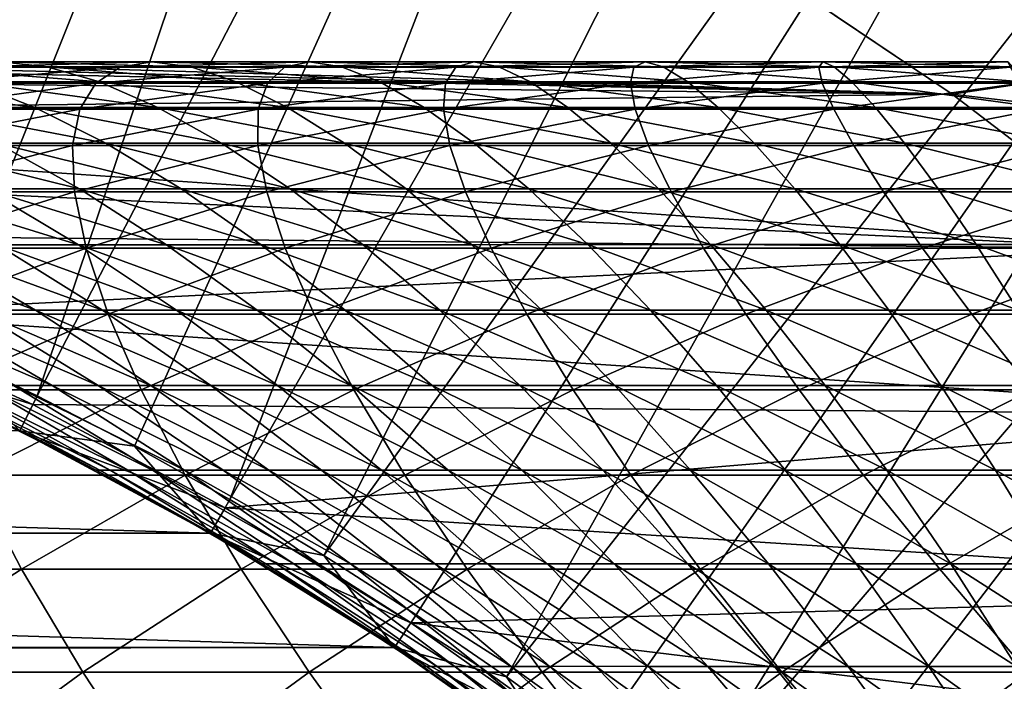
# Model space of a CAD drawing. Header units: metres. Extents: x -24 to 236, y -24 to 24.
# Tile 64 of 256: x 4.01 to 6.53, y 7.42 to 9.11. Entities that reach past the tile are written whole.
import ezdxf

# ---------------------------------------------------------------- set-up
doc = ezdxf.new("R2010")
doc.units = ezdxf.units.M
doc.layers.add('solid_10392024', color=7, linetype='CONTINUOUS')

msp = doc.modelspace()

# ---------------------------------------------------------------- linework, layer by layer
at = {"layer": 'solid_10392024'}
for points in [[(3.46125, 13.668568, 4.4), (2.490623, 8.752522, 9.4), (4.2089, 13.45716, 4.4)], [(4.2089, 13.45716, 4.4), (2.490623, 8.752522, 9.4), (2.758617, 8.671787, 9.4)], [(4.2089, 13.45716, 4.4), (2.758617, 8.671787, 9.4), (3.024445, 8.582664, 9.4)], [(4.2089, 13.45716, 4.4), (3.024445, 8.582664, 9.4), (4.943922, 13.204834, 4.4)], [(4.943922, 13.204834, 4.4), (3.024445, 8.582664, 9.4), (3.287559, 8.485365, 9.4)], [(4.943922, 13.204834, 4.4), (3.287559, 8.485365, 9.4), (3.547225, 8.380164, 9.4)], [(4.943922, 13.204834, 4.4), (3.547225, 8.380164, 9.4), (5.663982, 12.912371, 4.4)], [(5.663982, 12.912371, 4.4), (3.547225, 8.380164, 9.4), (3.803255, 8.267102, 9.4)], [(5.663982, 12.912371, 4.4), (3.803255, 8.267102, 9.4), (4.056153, 8.145979, 9.4)], [(5.663982, 12.912371, 4.4), (4.056153, 8.145979, 9.4), (6.366743, 12.580723, 4.4)], [(6.366743, 12.580723, 4.4), (4.056153, 8.145979, 9.4), (4.305269, 8.017124, 9.4)], [(6.366743, 12.580723, 4.4), (4.305269, 8.017124, 9.4), (4.549905, 7.880886, 9.4)], [(6.366743, 12.580723, 4.4), (4.549905, 7.880886, 9.4), (7.05011, 12.210895, 4.4)], [(7.05011, 12.210895, 4.4), (4.549905, 7.880886, 9.4), (4.79023, 7.737134, 9.4)], [(7.05011, 12.210895, 4.4), (4.79023, 7.737134, 9.4), (7.711987, 11.804035, 4.4)], [(7.711987, 11.804035, 4.4), (4.79023, 7.737134, 9.4), (5.026428, 7.585797, 9.4)], [(7.711987, 11.804035, 4.4), (5.026428, 7.585797, 9.4), (5.257833, 7.427308, 9.4)], [(7.711987, 11.804035, 4.4), (5.257833, 7.427308, 9.4), (8.350445, 11.361341, 4.4)], [(8.350445, 11.361341, 4.4), (5.257833, 7.427308, 9.4), (5.483819, 7.262072, 9.4)], [(8.350445, 11.361341, 4.4), (5.483819, 7.262072, 9.4), (5.704828, 7.089733, 9.4)], [(8.350445, 11.361341, 4.4), (5.704828, 7.089733, 9.4), (8.963589, 10.884121, 4.4)], [(8.963589, 10.884121, 4.4), (5.704828, 7.089733, 9.4), (5.920722, 6.910447, 9.4)], [(8.963589, 10.884121, 4.4), (5.920722, 6.910447, 9.4), (6.130868, 6.724747, 9.4)], [(8.963589, 10.884121, 4.4), (6.130868, 6.724747, 9.4), (9.549577, 10.373794, 4.4)], [(9.549577, 10.373794, 4.4), (6.130868, 6.724747, 9.4), (6.334782, 6.533027, 9.4)], [(9.549577, 10.373794, 4.4), (6.334782, 6.533027, 9.4), (10.106668, 9.83185, 4.4)], [(10.106668, 9.83185, 4.4), (6.334782, 6.533027, 9.4), (6.532972, 6.3348, 9.4)], [(6.398346, 8.916892), (-5.858806, 9.280356), (5.858806, 9.280356)], [(0.279591, 9.070678), (-5.858806, 9.280356), (6.398346, 8.916892)], [(5.858551, 9.280517, 0.009358), (7.923681, 9.14468, 0.009358), (6.398158, 8.917021, 0.009358)], [(5.858806, 9.280356), (5.858551, 9.280517, 0.009358), (6.398158, 8.917021, 0.009358)], [(6.398346, 8.916892), (5.858806, 9.280356), (6.398158, 8.917021, 0.009358)], [(6.398158, 8.917021, 0.009358), (7.923681, 9.14468, 0.009358), (8.433023, 8.67717, 0.009358)], [(0.279591, 9.070678), (6.398346, 8.916892), (0.836992, 9.036287)], [(0.836992, 9.036287), (6.398346, 8.916892), (1.392217, 8.967558)], [(3.596471, 9.000027, 132.270447), (4.081905, 8.987541, 132.2229), (3.731641, 8.987541, 128.551468)], [(3.596471, 9.000027, 132.270447), (3.96458, 9.000024, 135.933899), (4.081905, 8.987541, 132.2229)], [(3.865362, 8.986052, 139.63887), (4.350251, 9.000017, 139.586426), (3.96458, 9.000024, 135.933899)], [(3.865362, 8.986052, 139.63887), (4.26882, 8.986044, 143.282425), (4.350251, 9.000017, 139.586426)], [(3.96458, 9.000024, 135.933899), (4.449769, 8.987537, 135.883911), (4.081905, 8.987541, 132.2229)], [(3.96458, 9.000024, 135.933899), (4.350251, 9.000017, 139.586426), (4.449769, 8.987537, 135.883911)], [(4.26882, 8.986044, 143.282425), (4.753435, 9.000009, 143.227493), (4.350251, 9.000017, 139.586426)], [(4.26882, 8.986044, 143.282425), (4.689754, 8.986034, 146.914032), (4.753435, 9.000009, 143.227493)], [(4.350251, 9.000017, 139.586426), (4.83518, 8.987532, 139.533966), (4.449769, 8.987537, 135.883911)], [(4.350251, 9.000017, 139.586426), (4.753435, 9.000009, 143.227493), (4.83518, 8.987532, 139.533966)], [(4.689754, 8.986034, 146.914032), (5.17408, 9, 146.856628), (4.753435, 9.000009, 143.227493)], [(4.689754, 8.986034, 146.914032), (5.128113, 8.986027, 150.533188), (5.17408, 9, 146.856628)], [(4.753435, 9.000009, 143.227493), (5.23809, 8.987523, 143.172577), (4.83518, 8.987532, 139.533966)], [(4.753435, 9.000009, 143.227493), (5.17408, 9, 146.856628), (5.23809, 8.987523, 143.172577)], [(5.128113, 8.986027, 150.533188), (5.612137, 8.999992, 150.473282), (5.17408, 9, 146.856628)], [(5.128113, 8.986027, 150.533188), (5.58385, 8.986023, 154.139374), (5.612137, 8.999992, 150.473282)], [(5.17408, 9, 146.856628), (5.658446, 8.987514, 146.79921), (5.23809, 8.987523, 143.172577)], [(5.17408, 9, 146.856628), (5.612137, 8.999992, 150.473282), (5.658446, 8.987514, 146.79921)], [(5.58385, 8.986023, 154.139374), (6.067556, 8.999989, 154.07695), (5.612137, 8.999992, 150.473282)], [(5.58385, 8.986023, 154.139374), (6.056913, 8.986027, 157.732071), (6.067556, 8.999989, 154.07695)], [(5.612137, 8.999992, 150.473282), (6.096201, 8.987507, 150.413376), (5.658446, 8.987514, 146.79921)], [(5.612137, 8.999992, 150.473282), (6.067556, 8.999989, 154.07695), (6.096201, 8.987507, 150.413376)], [(6.056913, 8.986027, 157.732071), (6.540287, 8.999991, 157.667145), (6.067556, 8.999989, 154.07695)], [(6.056913, 8.986027, 157.732071), (6.547239, 8.986036, 161.310806), (6.540287, 8.999991, 157.667145)], [(6.067556, 8.999989, 154.07695), (6.540287, 8.999991, 157.667145), (6.551303, 8.987503, 154.014542)], [(6.067556, 8.999989, 154.07695), (6.551303, 8.987503, 154.014542), (6.096201, 8.987507, 150.413376)], [(3.731641, 8.987541, 128.551468), (4.215921, 8.94864, 128.5065), (3.883524, 8.948637, 124.827576)], [(3.731641, 8.987541, 128.551468), (4.081905, 8.987541, 132.2229), (4.215921, 8.94864, 128.5065)], [(3.785669, 8.945668, 143.337173), (4.26882, 8.986044, 143.282425), (3.865362, 8.986052, 139.63887)], [(3.785669, 8.945668, 143.337173), (4.20689, 8.945659, 146.971252), (4.26882, 8.986044, 143.282425)], [(4.081905, 8.987541, 132.2229), (4.565954, 8.94864, 132.175491), (4.215921, 8.94864, 128.5065)], [(4.081905, 8.987541, 132.2229), (4.449769, 8.987537, 135.883911), (4.565954, 8.94864, 132.175491)], [(4.20689, 8.945659, 146.971252), (4.689754, 8.986034, 146.914032), (4.26882, 8.986044, 143.282425)], [(4.20689, 8.945659, 146.971252), (4.645552, 8.945651, 150.592896), (4.689754, 8.986034, 146.914032)], [(4.449769, 8.987537, 135.883911), (4.933571, 8.948637, 135.834061), (4.565954, 8.94864, 132.175491)], [(4.449769, 8.987537, 135.883911), (4.83518, 8.987532, 139.533966), (4.933571, 8.948637, 135.834061)], [(4.645552, 8.945651, 150.592896), (5.128113, 8.986027, 150.533188), (4.689754, 8.986034, 146.914032)], [(4.645552, 8.945651, 150.592896), (5.101604, 8.945648, 154.201584), (5.128113, 8.986027, 150.533188)], [(4.83518, 8.987532, 139.533966), (5.318723, 8.94863, 139.481659), (4.933571, 8.948637, 135.834061)], [(4.83518, 8.987532, 139.533966), (5.23809, 8.987523, 143.172577), (5.318723, 8.94863, 139.481659)], [(5.101604, 8.945648, 154.201584), (5.58385, 8.986023, 154.139374), (5.128113, 8.986027, 150.533188)], [(5.101604, 8.945648, 154.201584), (5.574998, 8.945651, 157.796814), (5.58385, 8.986023, 154.139374)], [(5.23809, 8.987523, 143.172577), (5.721359, 8.948623, 143.117813), (5.318723, 8.94863, 139.481659)], [(5.23809, 8.987523, 143.172577), (5.658446, 8.987514, 146.79921), (5.721359, 8.948623, 143.117813)], [(5.574998, 8.945651, 157.796814), (6.056913, 8.986027, 157.732071), (5.58385, 8.986023, 154.139374)], [(5.574998, 8.945651, 157.796814), (6.065671, 8.945661, 161.378067), (6.056913, 8.986027, 157.732071)], [(5.658446, 8.987514, 146.79921), (6.141429, 8.948613, 146.741974), (5.721359, 8.948623, 143.117813)], [(5.658446, 8.987514, 146.79921), (6.096201, 8.987507, 150.413376), (6.141429, 8.948613, 146.741974)], [(6.065671, 8.945661, 161.378067), (6.547239, 8.986036, 161.310806), (6.056913, 8.986027, 157.732071)], [(6.065671, 8.945661, 161.378067), (6.573541, 8.945674, 164.94487), (6.547239, 8.986036, 161.310806)], [(6.096201, 8.987507, 150.413376), (6.578882, 8.948606, 150.353638), (6.141429, 8.948613, 146.741974)], [(6.096201, 8.987507, 150.413376), (6.551303, 8.987503, 154.014542), (6.578882, 8.948606, 150.353638)], [(1.392217, 8.967558), (6.398346, 8.916892), (1.941347, 8.864882)], [(3.568814, 8.948631, 121.139236), (3.883524, 8.948637, 124.827576), (4.050705, 8.88343, 121.099335)], [(3.568814, 8.948631, 121.139236), (4.050705, 8.88343, 121.099335), (3.753922, 8.883422, 117.404488)], [(3.883524, 8.948637, 124.827576), (4.215921, 8.94864, 128.5065), (4.365211, 8.883436, 124.785271)], [(3.883524, 8.948637, 124.827576), (4.365211, 8.883436, 124.785271), (4.050705, 8.88343, 121.099335)], [(4.215921, 8.94864, 128.5065), (4.697391, 8.883439, 128.461792), (4.365211, 8.883436, 124.785271)], [(4.215921, 8.94864, 128.5065), (4.565954, 8.94864, 132.175491), (4.697391, 8.883439, 128.461792)], [(4.565954, 8.94864, 132.175491), (5.047193, 8.883439, 132.128372), (4.697391, 8.883439, 128.461792)], [(4.565954, 8.94864, 132.175491), (4.933571, 8.948637, 135.834061), (5.047193, 8.883439, 132.128372)], [(4.933571, 8.948637, 135.834061), (5.414566, 8.883436, 135.7845), (5.047193, 8.883439, 132.128372)], [(4.933571, 8.948637, 135.834061), (5.318723, 8.94863, 139.481659), (5.414566, 8.883436, 135.7845)], [(5.318723, 8.94863, 139.481659), (5.79946, 8.88343, 139.429672), (5.414566, 8.883436, 135.7845)], [(5.318723, 8.94863, 139.481659), (5.721359, 8.948623, 143.117813), (5.79946, 8.88343, 139.429672)], [(5.721359, 8.948623, 143.117813), (6.201825, 8.883421, 143.063354), (5.79946, 8.88343, 139.429672)], [(5.721359, 8.948623, 143.117813), (6.141429, 8.948613, 146.741974), (6.201825, 8.883421, 143.063354)], [(6.141429, 8.948613, 146.741974), (6.621609, 8.883412, 146.685059), (6.201825, 8.883421, 143.063354)], [(6.141429, 8.948613, 146.741974), (6.578882, 8.948606, 150.353638), (6.621609, 8.883412, 146.685059)], [(3.726909, 8.878991, 147.028152), (4.20689, 8.945659, 146.971252), (3.785669, 8.945668, 143.337173)], [(3.726909, 8.878991, 147.028152), (4.165871, 8.878984, 150.652267), (4.20689, 8.945659, 146.971252)], [(4.165871, 8.878984, 150.652267), (4.645552, 8.945651, 150.592896), (4.20689, 8.945659, 146.971252)], [(4.165871, 8.878984, 150.652267), (4.622238, 8.878981, 154.263443), (4.645552, 8.945651, 150.592896)], [(4.622238, 8.878981, 154.263443), (5.101604, 8.945648, 154.201584), (4.645552, 8.945651, 150.592896)], [(4.622238, 8.878981, 154.263443), (5.095961, 8.878983, 157.86116), (5.101604, 8.945648, 154.201584)], [(5.095961, 8.878983, 157.86116), (5.574998, 8.945651, 157.796814), (5.101604, 8.945648, 154.201584)], [(5.095961, 8.878983, 157.86116), (5.586978, 8.878993, 161.444931), (5.574998, 8.945651, 157.796814)], [(5.586978, 8.878993, 161.444931), (6.065671, 8.945661, 161.378067), (5.574998, 8.945651, 157.796814)], [(5.586978, 8.878993, 161.444931), (6.095208, 8.879006, 165.014267), (6.065671, 8.945661, 161.378067)], [(6.095208, 8.879006, 165.014267), (6.573541, 8.945674, 164.94487), (6.065671, 8.945661, 161.378067)], [(6.095208, 8.879006, 165.014267), (6.620572, 8.87902, 168.56868), (6.573541, 8.945674, 164.94487)], [(1.941347, 8.864882), (6.398346, 8.916892), (6.915138, 8.522408)], [(6.398158, 8.917021, 0.009358), (8.433023, 8.67717, 0.009358), (6.915102, 8.522436, 0.009358)], [(6.398346, 8.916892), (6.398158, 8.917021, 0.009358), (6.915102, 8.522436, 0.009358)], [(6.915138, 8.522408), (6.398346, 8.916892), (6.915102, 8.522436, 0.009358)], [(3.69048, 8.786222, 150.71109), (4.165871, 8.878984, 150.652267), (3.726909, 8.878991, 147.028152)], [(3.69048, 8.786222, 150.71109), (4.147159, 8.786218, 154.324738), (4.165871, 8.878984, 150.652267)], [(3.753922, 8.883422, 117.404488), (4.050705, 8.88343, 121.099335), (4.231775, 8.792112, 117.367302)], [(3.753922, 8.883422, 117.404488), (4.231775, 8.792112, 117.367302), (3.952945, 8.792105, 113.666428)], [(4.050705, 8.88343, 121.099335), (4.365211, 8.883436, 124.785271), (4.528367, 8.79212, 121.059776)], [(4.050705, 8.88343, 121.099335), (4.528367, 8.79212, 121.059776), (4.231775, 8.792112, 117.367302)], [(4.147159, 8.786218, 154.324738), (4.622238, 8.878981, 154.263443), (4.165871, 8.878984, 150.652267)], [(4.147159, 8.786218, 154.324738), (4.621209, 8.786221, 157.924942), (4.622238, 8.878981, 154.263443)], [(4.365211, 8.883436, 124.785271), (4.697391, 8.883439, 128.461792), (4.84267, 8.792126, 124.74334)], [(4.365211, 8.883436, 124.785271), (4.84267, 8.792126, 124.74334), (4.528367, 8.79212, 121.059776)], [(4.621209, 8.786221, 157.924942), (5.095961, 8.878983, 157.86116), (4.622238, 8.878981, 154.263443)], [(4.621209, 8.786221, 157.924942), (5.112566, 8.78623, 161.5112), (5.095961, 8.878983, 157.86116)], [(4.697391, 8.883439, 128.461792), (5.174634, 8.79213, 128.417465), (4.84267, 8.792126, 124.74334)], [(4.697391, 8.883439, 128.461792), (5.047193, 8.883439, 132.128372), (5.174634, 8.79213, 128.417465)], [(5.047193, 8.883439, 132.128372), (5.524208, 8.79213, 132.08165), (5.174634, 8.79213, 128.417465)], [(5.047193, 8.883439, 132.128372), (5.414566, 8.883436, 135.7845), (5.524208, 8.79213, 132.08165)], [(5.112566, 8.78623, 161.5112), (5.586978, 8.878993, 161.444931), (5.095961, 8.878983, 157.86116)], [(5.112566, 8.78623, 161.5112), (5.621153, 8.786243, 165.083038), (5.586978, 8.878993, 161.444931)], [(5.414566, 8.883436, 135.7845), (5.891339, 8.792126, 135.735367), (5.524208, 8.79213, 132.08165)], [(5.414566, 8.883436, 135.7845), (5.79946, 8.88343, 139.429672), (5.891339, 8.792126, 135.735367)], [(5.621153, 8.786243, 165.083038), (6.095208, 8.879006, 165.014267), (5.586978, 8.878993, 161.444931)], [(5.621153, 8.786243, 165.083038), (6.146889, 8.786257, 168.639984), (6.095208, 8.879006, 165.014267)], [(5.79946, 8.88343, 139.429672), (6.275978, 8.79212, 139.378128), (5.891339, 8.792126, 135.735367)], [(5.79946, 8.88343, 139.429672), (6.201825, 8.883421, 143.063354), (6.275978, 8.79212, 139.378128)], [(6.146889, 8.786257, 168.639984), (6.620572, 8.87902, 168.56868), (6.095208, 8.879006, 165.014267)], [(6.146889, 8.786257, 168.639984), (6.689693, 8.786268, 172.181534), (6.620572, 8.87902, 168.56868)], [(6.201825, 8.883421, 143.063354), (6.678073, 8.792111, 143.009384), (6.275978, 8.79212, 139.378128)], [(6.201825, 8.883421, 143.063354), (6.621609, 8.883412, 146.685059), (6.678073, 8.792111, 143.009384)], [(1.941347, 8.864882), (6.915138, 8.522408), (2.483817, 8.728465)], [(3.677764, 8.667631, 154.3853), (4.147159, 8.786218, 154.324738), (3.69048, 8.786222, 150.71109)], [(3.677764, 8.667631, 154.3853), (4.152136, 8.667634, 157.987946), (4.147159, 8.786218, 154.324738)], [(3.691927, 8.792098, 109.957672), (3.952945, 8.792105, 113.666428), (4.164483, 8.674948, 109.925583)], [(3.691927, 8.792098, 109.957672), (4.164483, 8.674948, 109.925583), (3.921481, 8.674946, 106.211777)], [(3.952945, 8.792105, 113.666428), (4.231775, 8.792112, 117.367302), (4.425337, 8.674954, 113.632019)], [(3.952945, 8.792105, 113.666428), (4.425337, 8.674954, 113.632019), (4.164483, 8.674948, 109.925583)], [(4.152136, 8.667634, 157.987946), (4.621209, 8.786221, 157.924942), (4.147159, 8.786218, 154.324738)], [(4.152136, 8.667634, 157.987946), (4.643831, 8.667645, 161.576675), (4.621209, 8.786221, 157.924942)], [(4.231775, 8.792112, 117.367302), (4.528367, 8.79212, 121.059776), (4.703991, 8.674962, 117.330559)], [(4.231775, 8.792112, 117.367302), (4.703991, 8.674962, 117.330559), (4.425337, 8.674954, 113.632019)], [(4.528367, 8.79212, 121.059776), (4.84267, 8.792126, 124.74334), (5.000396, 8.67497, 121.020691)], [(4.528367, 8.79212, 121.059776), (5.000396, 8.67497, 121.020691), (4.703991, 8.674962, 117.330559)], [(4.643831, 8.667645, 161.576675), (5.112566, 8.78623, 161.5112), (4.621209, 8.786221, 157.924942)], [(4.643831, 8.667645, 161.576675), (5.15277, 8.667657, 165.151001), (5.112566, 8.78623, 161.5112)], [(4.84267, 8.792126, 124.74334), (5.174634, 8.79213, 128.417465), (5.314499, 8.674975, 124.701897)], [(4.84267, 8.792126, 124.74334), (5.314499, 8.674975, 124.701897), (5.000396, 8.67497, 121.020691)], [(5.15277, 8.667657, 165.151001), (5.621153, 8.786243, 165.083038), (5.112566, 8.78623, 161.5112)], [(5.15277, 8.667657, 165.151001), (5.678874, 8.66767, 168.710419), (5.621153, 8.786243, 165.083038)], [(5.174634, 8.79213, 128.417465), (5.646249, 8.674979, 128.373672), (5.314499, 8.674975, 124.701897)], [(5.174634, 8.79213, 128.417465), (5.524208, 8.79213, 132.08165), (5.646249, 8.674979, 128.373672)], [(5.524208, 8.79213, 132.08165), (5.995596, 8.674979, 132.035477), (5.646249, 8.674979, 128.373672)], [(5.524208, 8.79213, 132.08165), (5.891339, 8.792126, 135.735367), (5.995596, 8.674979, 132.035477)], [(5.678874, 8.66767, 168.710419), (6.146889, 8.786257, 168.639984), (5.621153, 8.786243, 165.083038)], [(5.678874, 8.66767, 168.710419), (6.222062, 8.667681, 172.254486), (6.146889, 8.786257, 168.639984)], [(5.891339, 8.792126, 135.735367), (6.362489, 8.674975, 135.686829), (5.995596, 8.674979, 132.035477)], [(5.891339, 8.792126, 135.735367), (6.275978, 8.79212, 139.378128), (6.362489, 8.674975, 135.686829)], [(6.222062, 8.667681, 172.254486), (6.689693, 8.786268, 172.181534), (6.146889, 8.786257, 168.639984)], [(6.222062, 8.667681, 172.254486), (6.782256, 8.667688, 175.782684), (6.689693, 8.786268, 172.181534)], [(6.275978, 8.79212, 139.378128), (6.746875, 8.67497, 139.327194), (6.362489, 8.674975, 135.686829)], [(6.275978, 8.79212, 139.378128), (6.678073, 8.792111, 143.009384), (6.746875, 8.67497, 139.327194)], [(2.483817, 8.728465), (6.915138, 8.522408), (3.016048, 8.559123)], [(3.696371, 8.674949, 102.491104), (4.162185, 8.532303, 102.464058), (3.955112, 8.532308, 98.739334)], [(3.696371, 8.674949, 102.491104), (3.921481, 8.674946, 106.211777), (4.162185, 8.532303, 102.464058)], [(3.921481, 8.674946, 106.211777), (4.164483, 8.674948, 109.925583), (4.387158, 8.5323, 106.182449)], [(3.921481, 8.674946, 106.211777), (4.387158, 8.5323, 106.182449), (4.162185, 8.532303, 102.464058)], [(4.164483, 8.674948, 109.925583), (4.425337, 8.674954, 113.632019), (4.63001, 8.532302, 109.893974)], [(4.164483, 8.674948, 109.925583), (4.63001, 8.532302, 109.893974), (4.387158, 8.5323, 106.182449)], [(4.425337, 8.674954, 113.632019), (4.703991, 8.674962, 117.330559), (4.890703, 8.532309, 113.598122)], [(4.425337, 8.674954, 113.632019), (4.890703, 8.532309, 113.598122), (4.63001, 8.532302, 109.893974)], [(4.703991, 8.674962, 117.330559), (5.000396, 8.67497, 121.020691), (5.169184, 8.532316, 117.294357)], [(4.703991, 8.674962, 117.330559), (5.169184, 8.532316, 117.294357), (4.890703, 8.532309, 113.598122)], [(5.000396, 8.67497, 121.020691), (5.314499, 8.674975, 124.701897), (5.465404, 8.532324, 120.982185)], [(5.000396, 8.67497, 121.020691), (5.465404, 8.532324, 120.982185), (5.169184, 8.532316, 117.294357)], [(5.314499, 8.674975, 124.701897), (5.646249, 8.674979, 128.373672), (5.779309, 8.53233, 124.661072)], [(5.314499, 8.674975, 124.701897), (5.779309, 8.53233, 124.661072), (5.465404, 8.532324, 120.982185)], [(5.646249, 8.674979, 128.373672), (6.11085, 8.532332, 128.330521), (5.779309, 8.53233, 124.661072)], [(5.646249, 8.674979, 128.373672), (5.995596, 8.674979, 132.035477), (6.11085, 8.532332, 128.330521)], [(5.995596, 8.674979, 132.035477), (6.459974, 8.532332, 131.990005), (6.11085, 8.532332, 128.330521)], [(5.995596, 8.674979, 132.035477), (6.362489, 8.674975, 135.686829), (6.459974, 8.532332, 131.990005)], [(6.362489, 8.674975, 135.686829), (6.826631, 8.53233, 135.639008), (6.459974, 8.532332, 131.990005)], [(6.362489, 8.674975, 135.686829), (6.746875, 8.67497, 139.327194), (6.826631, 8.53233, 135.639008)], [(3.690122, 8.523574, 158.050018), (4.152136, 8.667634, 157.987946), (3.677764, 8.667631, 154.3853)], [(3.690122, 8.523574, 158.050018), (4.182149, 8.523583, 161.641159), (4.152136, 8.667634, 157.987946)], [(4.182149, 8.523583, 161.641159), (4.643831, 8.667645, 161.576675), (4.152136, 8.667634, 157.987946)], [(4.182149, 8.523583, 161.641159), (4.691435, 8.523596, 165.217926), (4.643831, 8.667645, 161.576675)], [(4.691435, 8.523596, 165.217926), (5.15277, 8.667657, 165.151001), (4.643831, 8.667645, 161.576675)], [(4.691435, 8.523596, 165.217926), (5.217901, 8.523609, 168.779816), (5.15277, 8.667657, 165.151001)], [(5.217901, 8.523609, 168.779816), (5.678874, 8.66767, 168.710419), (5.15277, 8.667657, 165.151001)], [(5.217901, 8.523609, 168.779816), (5.761468, 8.52362, 172.32634), (5.678874, 8.66767, 168.710419)], [(5.761468, 8.52362, 172.32634), (6.222062, 8.667681, 172.254486), (5.678874, 8.66767, 168.710419)], [(5.761468, 8.52362, 172.32634), (6.322056, 8.523626, 175.85701), (6.222062, 8.667681, 172.254486)], [(6.322056, 8.523626, 175.85701), (6.782256, 8.667688, 175.782684), (6.222062, 8.667681, 172.254486)], [(6.322056, 8.523626, 175.85701), (6.899587, 8.523629, 179.371384), (6.782256, 8.667688, 175.782684)], [(3.016048, 8.559123), (6.915138, 8.522408), (3.537282, 8.357227)], [(3.537282, 8.357227), (6.915138, 8.522408), (7.407924, 8.097693)], [(3.594729, 8.53232, 91.272972), (4.052482, 8.364597, 91.253098), (3.899299, 8.364601, 87.514748)], [(3.594729, 8.53232, 91.272972), (3.765954, 8.532314, 95.008797), (4.052482, 8.364597, 91.253098)], [(3.728877, 8.354471, 161.704483), (4.182149, 8.523583, 161.641159), (3.690122, 8.523574, 158.050018)], [(3.728877, 8.354471, 161.704483), (4.238504, 8.354484, 165.28363), (4.182149, 8.523583, 161.641159)], [(3.765954, 8.532314, 95.008797), (4.223604, 8.364592, 94.986702), (4.052482, 8.364597, 91.253098)], [(3.765954, 8.532314, 95.008797), (3.955112, 8.532308, 98.739334), (4.223604, 8.364592, 94.986702)], [(3.955112, 8.532308, 98.739334), (4.412649, 8.364585, 98.715012), (4.223604, 8.364592, 94.986702)], [(3.955112, 8.532308, 98.739334), (4.162185, 8.532303, 102.464058), (4.412649, 8.364585, 98.715012)], [(4.162185, 8.532303, 102.464058), (4.619598, 8.36458, 102.437508), (4.412649, 8.364585, 98.715012)], [(4.162185, 8.532303, 102.464058), (4.387158, 8.5323, 106.182449), (4.619598, 8.36458, 102.437508)], [(4.238504, 8.354484, 165.28363), (4.691435, 8.523596, 165.217926), (4.182149, 8.523583, 161.641159)], [(4.238504, 8.354484, 165.28363), (4.765326, 8.354497, 168.847931), (4.691435, 8.523596, 165.217926)], [(4.387158, 8.5323, 106.182449), (4.63001, 8.532302, 109.893974), (4.844435, 8.364577, 106.153656)], [(4.387158, 8.5323, 106.182449), (4.844435, 8.364577, 106.153656), (4.619598, 8.36458, 102.437508)], [(4.63001, 8.532302, 109.893974), (4.890703, 8.532309, 113.598122), (5.087141, 8.364579, 109.862938)], [(4.63001, 8.532302, 109.893974), (5.087141, 8.364579, 109.862938), (4.844435, 8.364577, 106.153656)], [(4.765326, 8.354497, 168.847931), (5.217901, 8.523609, 168.779816), (4.691435, 8.523596, 165.217926)], [(4.765326, 8.354497, 168.847931), (5.309264, 8.354507, 172.396881), (5.217901, 8.523609, 168.779816)], [(4.890703, 8.532309, 113.598122), (5.169184, 8.532316, 117.294357), (5.347675, 8.364585, 113.564827)], [(4.890703, 8.532309, 113.598122), (5.347675, 8.364585, 113.564827), (5.087141, 8.364579, 109.862938)], [(5.169184, 8.532316, 117.294357), (5.465404, 8.532324, 120.982185), (5.625987, 8.364593, 117.258812)], [(5.169184, 8.532316, 117.294357), (5.625987, 8.364593, 117.258812), (5.347675, 8.364585, 113.564827)], [(5.309264, 8.354507, 172.396881), (5.761468, 8.52362, 172.32634), (5.217901, 8.523609, 168.779816)], [(5.309264, 8.354507, 172.396881), (5.87024, 8.354514, 175.930008), (5.761468, 8.52362, 172.32634)], [(5.465404, 8.532324, 120.982185), (5.779309, 8.53233, 124.661072), (5.922024, 8.3646, 120.944374)], [(5.465404, 8.532324, 120.982185), (5.922024, 8.3646, 120.944374), (5.625987, 8.364593, 117.258812)], [(5.87024, 8.354514, 175.930008), (6.322056, 8.523626, 175.85701), (5.761468, 8.52362, 172.32634)], [(5.779309, 8.53233, 124.661072), (6.11085, 8.532332, 128.330521), (6.235736, 8.364606, 124.620987)], [(5.779309, 8.53233, 124.661072), (6.235736, 8.364606, 124.620987), (5.922024, 8.3646, 120.944374)], [(5.87024, 8.354514, 175.930008), (6.448174, 8.354516, 179.446823), (6.322056, 8.523626, 175.85701)], [(6.11085, 8.532332, 128.330521), (6.56707, 8.364609, 128.288147), (6.235736, 8.364606, 124.620987)], [(6.11085, 8.532332, 128.330521), (6.459974, 8.532332, 131.990005), (6.56707, 8.364609, 128.288147)], [(6.448174, 8.354516, 179.446823), (6.899587, 8.523629, 179.371384), (6.322056, 8.523626, 175.85701)], [(6.448174, 8.354516, 179.446823), (7.042989, 8.354513, 182.946854), (6.899587, 8.523629, 179.371384)], [(6.459974, 8.532332, 131.990005), (6.915977, 8.364609, 131.945343), (6.56707, 8.364609, 128.288147)], [(6.459974, 8.532332, 131.990005), (6.826631, 8.53233, 135.639008), (6.915977, 8.364609, 131.945343)], [(3.508083, 8.288145, 0.009358), (3.53748, 8.357141, 0.009358), (4.04501, 8.1236, 0.009358)], [(3.537282, 8.357227), (7.407924, 8.097693), (4.044928, 8.123631)], [(3.53748, 8.357141, 0.009358), (3.537282, 8.357227), (4.044928, 8.123631)], [(4.04501, 8.1236, 0.009358), (3.53748, 8.357141, 0.009358), (4.044928, 8.123631)], [(3.64682, 8.364603, 80.025871), (4.095054, 8.172296, 80.012924), (3.995851, 8.172293, 76.265625)], [(3.64682, 8.364603, 80.025871), (3.764072, 8.364603, 83.772156), (4.095054, 8.172296, 80.012924)], [(3.795309, 8.160818, 165.347931), (4.238504, 8.354484, 165.28363), (3.728877, 8.354471, 161.704483)], [(3.764072, 8.364603, 83.772156), (4.212239, 8.172297, 83.75705), (4.095054, 8.172296, 80.012924)], [(3.764072, 8.364603, 83.772156), (3.899299, 8.364601, 87.514748), (4.212239, 8.172297, 83.75705)], [(3.795309, 8.160818, 165.347931), (4.322479, 8.16083, 168.914581), (4.238504, 8.354484, 165.28363)], [(3.899299, 8.364601, 87.514748), (4.347386, 8.172294, 87.497467), (4.212239, 8.172297, 83.75705)], [(3.899299, 8.364601, 87.514748), (4.052482, 8.364597, 91.253098), (4.347386, 8.172294, 87.497467)], [(4.052482, 8.364597, 91.253098), (4.50048, 8.17229, 91.23365), (4.347386, 8.172294, 87.497467)], [(4.052482, 8.364597, 91.253098), (4.223604, 8.364592, 94.986702), (4.50048, 8.17229, 91.23365)], [(4.223604, 8.364592, 94.986702), (4.671503, 8.172284, 94.965073), (4.50048, 8.17229, 91.23365)], [(4.223604, 8.364592, 94.986702), (4.412649, 8.364585, 98.715012), (4.671503, 8.172284, 94.965073)], [(4.322479, 8.16083, 168.914581), (4.765326, 8.354497, 168.847931), (4.238504, 8.354484, 165.28363)], [(4.322479, 8.16083, 168.914581), (4.86678, 8.16084, 172.465912), (4.765326, 8.354497, 168.847931)], [(4.412649, 8.364585, 98.715012), (4.860436, 8.172278, 98.691208), (4.671503, 8.172284, 94.965073)], [(4.412649, 8.364585, 98.715012), (4.619598, 8.36458, 102.437508), (4.860436, 8.172278, 98.691208)], [(4.619598, 8.36458, 102.437508), (5.067265, 8.172273, 102.411514), (4.860436, 8.172278, 98.691208)], [(4.619598, 8.36458, 102.437508), (4.844435, 8.364577, 106.153656), (5.067265, 8.172273, 102.411514)], [(4.86678, 8.16084, 172.465912), (5.309264, 8.354507, 172.396881), (4.765326, 8.354497, 168.847931)], [(4.844435, 8.364577, 106.153656), (5.087141, 8.364579, 109.862938), (5.291969, 8.172271, 106.125481)], [(4.844435, 8.364577, 106.153656), (5.291969, 8.172271, 106.125481), (5.067265, 8.172273, 102.411514)], [(4.86678, 8.16084, 172.465912), (5.428135, 8.160847, 176.001419), (5.309264, 8.354507, 172.396881)], [(5.087141, 8.364579, 109.862938), (5.347675, 8.364585, 113.564827), (5.534531, 8.172273, 109.832565)], [(5.087141, 8.364579, 109.862938), (5.534531, 8.172273, 109.832565), (5.291969, 8.172271, 106.125481)], [(5.428135, 8.160847, 176.001419), (5.87024, 8.354514, 175.930008), (5.309264, 8.354507, 172.396881)], [(5.347675, 8.364585, 113.564827), (5.625987, 8.364593, 117.258812), (5.79491, 8.172278, 113.532249)], [(5.347675, 8.364585, 113.564827), (5.79491, 8.172278, 113.532249), (5.534531, 8.172273, 109.832565)], [(5.428135, 8.160847, 176.001419), (6.006464, 8.16085, 179.520645), (5.87024, 8.354514, 175.930008)], [(5.625987, 8.364593, 117.258812), (5.922024, 8.3646, 120.944374), (6.073056, 8.172286, 117.224022)], [(5.625987, 8.364593, 117.258812), (6.073056, 8.172286, 117.224022), (5.79491, 8.172278, 113.532249)], [(6.006464, 8.16085, 179.520645), (6.448174, 8.354516, 179.446823), (5.87024, 8.354514, 175.930008)], [(5.922024, 8.3646, 120.944374), (6.235736, 8.364606, 124.620987), (6.368916, 8.172294, 120.907364)], [(5.922024, 8.3646, 120.944374), (6.368916, 8.172294, 120.907364), (6.073056, 8.172286, 117.224022)], [(6.006464, 8.16085, 179.520645), (6.60169, 8.160847, 183.023087), (6.448174, 8.354516, 179.446823)], [(6.235736, 8.364606, 124.620987), (6.56707, 8.364609, 128.288147), (6.682437, 8.172298, 124.581757)], [(6.235736, 8.364606, 124.620987), (6.682437, 8.172298, 124.581757), (6.368916, 8.172294, 120.907364)], [(6.60169, 8.160847, 183.023087), (7.042989, 8.354513, 182.946854), (6.448174, 8.354516, 179.446823)], [(3.508083, 8.288145, 9.4), (4.011693, 8.056443, 9.4), (3.803255, 8.267102, 9.4)], [(4.011645, 8.05647, 57.5), (4.011693, 8.056443, 9.4), (3.508083, 8.288145, 9.4)], [(3.508083, 8.288145, 0.009358), (4.04501, 8.1236, 0.009358), (4.011693, 8.056443, 0.009358)], [(3.508648, 8.287905), (3.508083, 8.288145, 0.009358), (4.011693, 8.056443, 0.009358)], [(4.011116, 8.056745), (3.508648, 8.287905), (4.011693, 8.056443, 0.009358)], [(4.011693, 8.056443, 9.4), (4.056153, 8.145979, 9.4), (3.803255, 8.267102, 9.4)], [(3.779191, 8.17227, 61.255245), (3.806298, 8.172276, 65.009964), (4.216525, 7.955945, 61.253147)], [(3.779191, 8.17227, 61.255245), (4.216525, 7.955945, 61.253147), (4.20749, 7.955943, 57.5)], [(3.779191, 8.17227, 61.255245), (4.20749, 7.955943, 57.5), (4.011645, 8.05647, 57.5)], [(3.806298, 8.172276, 65.009964), (3.851455, 8.172281, 68.763618), (4.243617, 7.95595, 65.00576)], [(3.806298, 8.172276, 65.009964), (4.243617, 7.95595, 65.00576), (4.216525, 7.955945, 61.253147)], [(3.851455, 8.172281, 68.763618), (3.914645, 8.172288, 72.515678), (4.288749, 7.955956, 68.757309)], [(3.851455, 8.172281, 68.763618), (4.288749, 7.955956, 68.757309), (4.243617, 7.95595, 65.00576)], [(3.914645, 8.172288, 72.515678), (3.995851, 8.172293, 76.265625), (4.351904, 7.955962, 72.507271)], [(3.914645, 8.172288, 72.515678), (4.351904, 7.955962, 72.507271), (4.288749, 7.955956, 68.757309)], [(3.995851, 8.172293, 76.265625), (4.095054, 8.172296, 80.012924), (4.433064, 7.955967, 76.255112)], [(3.995851, 8.172293, 76.265625), (4.433064, 7.955967, 76.255112), (4.351904, 7.955962, 72.507271)], [(4.095054, 8.172296, 80.012924), (4.212239, 8.172297, 83.75705), (4.532212, 7.95597, 80.000298)], [(4.095054, 8.172296, 80.012924), (4.532212, 7.95597, 80.000298), (4.433064, 7.955967, 76.255112)], [(4.212239, 8.172297, 83.75705), (4.64933, 7.95597, 83.74231), (4.532212, 7.95597, 80.000298)], [(4.212239, 8.172297, 83.75705), (4.347386, 8.172294, 87.497467), (4.64933, 7.95597, 83.74231)], [(4.347386, 8.172294, 87.497467), (4.784402, 7.955968, 87.480614), (4.64933, 7.95597, 83.74231)], [(4.347386, 8.172294, 87.497467), (4.50048, 8.17229, 91.23365), (4.784402, 7.955968, 87.480614)], [(4.50048, 8.17229, 91.23365), (4.937408, 7.955964, 91.214684), (4.784402, 7.955968, 87.480614)], [(4.50048, 8.17229, 91.23365), (4.671503, 8.172284, 94.965073), (4.937408, 7.955964, 91.214684)], [(4.671503, 8.172284, 94.965073), (5.108334, 7.955959, 94.943985), (4.937408, 7.955964, 91.214684)], [(4.671503, 8.172284, 94.965073), (4.860436, 8.172278, 98.691208), (5.108334, 7.955959, 94.943985)], [(4.860436, 8.172278, 98.691208), (5.29716, 7.955953, 98.667992), (5.108334, 7.955959, 94.943985)], [(4.860436, 8.172278, 98.691208), (5.067265, 8.172273, 102.411514), (5.29716, 7.955953, 98.667992)], [(5.067265, 8.172273, 102.411514), (5.503869, 7.955948, 102.386169), (5.29716, 7.955953, 98.667992)], [(5.067265, 8.172273, 102.411514), (5.291969, 8.172271, 106.125481), (5.503869, 7.955948, 102.386169)], [(5.291969, 8.172271, 106.125481), (5.534531, 8.172273, 109.832565), (5.728444, 7.955945, 106.097992)], [(5.291969, 8.172271, 106.125481), (5.728444, 7.955945, 106.097992), (5.503869, 7.955948, 102.386169)], [(5.534531, 8.172273, 109.832565), (5.79491, 8.172278, 113.532249), (5.970866, 7.955947, 109.80294)], [(5.534531, 8.172273, 109.832565), (5.970866, 7.955947, 109.80294), (5.728444, 7.955945, 106.097992)], [(5.79491, 8.172278, 113.532249), (6.073056, 8.172286, 117.224022), (6.231094, 7.955953, 113.500481)], [(5.79491, 8.172278, 113.532249), (6.231094, 7.955953, 113.500481), (5.970866, 7.955947, 109.80294)], [(6.073056, 8.172286, 117.224022), (6.368916, 8.172294, 120.907364), (6.509078, 7.95596, 117.190094)], [(6.073056, 8.172286, 117.224022), (6.509078, 7.95596, 117.190094), (6.231094, 7.955953, 113.500481)], [(6.368916, 8.172294, 120.907364), (6.682437, 8.172298, 124.581757), (6.804764, 7.955967, 120.871277)], [(6.368916, 8.172294, 120.907364), (6.804764, 7.955967, 120.871277), (6.509078, 7.95596, 117.190094)], [(3.890661, 7.943179, 168.979584), (4.322479, 8.16083, 168.914581), (3.795309, 8.160818, 165.347931)], [(3.890661, 7.943179, 168.979584), (4.435317, 7.943189, 172.533218), (4.322479, 8.16083, 168.914581)], [(4.011693, 8.056443, 9.4), (4.305269, 8.017124, 9.4), (4.056153, 8.145979, 9.4)], [(4.435317, 7.943189, 172.533218), (4.86678, 8.16084, 172.465912), (4.322479, 8.16083, 168.914581)], [(4.435317, 7.943189, 172.533218), (4.997041, 7.943195, 176.07106), (4.86678, 8.16084, 172.465912)], [(4.997041, 7.943195, 176.07106), (5.428135, 8.160847, 176.001419), (4.86678, 8.16084, 172.465912)], [(4.997041, 7.943195, 176.07106), (5.575756, 7.943197, 179.592621), (5.428135, 8.160847, 176.001419)], [(5.575756, 7.943197, 179.592621), (6.006464, 8.16085, 179.520645), (5.428135, 8.160847, 176.001419)], [(5.575756, 7.943197, 179.592621), (6.171383, 7.943194, 183.097443), (6.006464, 8.16085, 179.520645)], [(6.171383, 7.943194, 183.097443), (6.60169, 8.160847, 183.023087), (6.006464, 8.16085, 179.520645)], [(6.171383, 7.943194, 183.097443), (6.783844, 7.943187, 186.585007), (6.60169, 8.160847, 183.023087)], [(4.011693, 8.056443, 0.009358), (4.04501, 8.1236, 0.009358), (4.537406, 7.859235, 0.009358)], [(4.044928, 8.123631), (7.407924, 8.097693), (4.5375, 7.85918)], [(4.04501, 8.1236, 0.009358), (4.044928, 8.123631), (4.5375, 7.85918)], [(4.537406, 7.859235, 0.009358), (4.04501, 8.1236, 0.009358), (4.5375, 7.85918)], [(4.5375, 7.85918), (7.407924, 8.097693), (7.874356, 7.644924)], [(4.499504, 7.794505), (-4.499504, 7.794505), (-4.011116, 8.056745)], [(4.499504, 7.794505), (-4.011116, 8.056745), (4.011116, 8.056745)], [(4.499504, 7.794505), (4.011116, 8.056745), (4.011693, 8.056443, 0.009358)], [(4.011645, 8.05647, 57.5), (4.20749, 7.955943, 57.5), (4.011693, 8.056443, 9.4)], [(4.011693, 8.056443, 9.4), (4.500035, 7.794203, 9.4), (4.305269, 8.017124, 9.4)], [(4.5, 7.794229, 57.5), (4.500035, 7.794203, 9.4), (4.011693, 8.056443, 9.4)], [(4.20749, 7.955943, 57.5), (4.5, 7.794229, 57.5), (4.011693, 8.056443, 9.4)], [(4.011693, 8.056443, 0.009358), (4.537406, 7.859235, 0.009358), (4.500035, 7.794203, 0.009358)], [(4.499504, 7.794505), (4.011693, 8.056443, 0.009358), (4.500035, 7.794203, 0.009358)], [(4.500035, 7.794203, 9.4), (4.549905, 7.880886, 9.4), (4.305269, 8.017124, 9.4)], [(3.471141, 7.702181, 169.042725), (4.016141, 7.702191, 172.598602), (3.890661, 7.943179, 168.979584)], [(4.016141, 7.702191, 172.598602), (4.435317, 7.943189, 172.533218), (3.890661, 7.943179, 168.979584)], [(4.016141, 7.702191, 172.598602), (4.578225, 7.702198, 176.138718), (4.435317, 7.943189, 172.533218)], [(4.20749, 7.955943, 57.5), (4.216525, 7.955945, 61.253147), (4.5, 7.794229, 57.5)], [(4.216525, 7.955945, 61.253147), (4.243617, 7.95595, 65.00576), (4.641493, 7.716237, 61.251102)], [(4.216525, 7.955945, 61.253147), (4.641493, 7.716237, 61.251102), (4.632464, 7.716235, 57.5)], [(4.216525, 7.955945, 61.253147), (4.632464, 7.716235, 57.5), (4.5, 7.794229, 57.5)], [(4.243617, 7.95595, 65.00576), (4.288749, 7.955956, 68.757309), (4.668571, 7.716242, 65.001671)], [(4.243617, 7.95595, 65.00576), (4.668571, 7.716242, 65.001671), (4.641493, 7.716237, 61.251102)], [(4.288749, 7.955956, 68.757309), (4.351904, 7.955962, 72.507271), (4.713679, 7.716248, 68.751183)], [(4.288749, 7.955956, 68.757309), (4.713679, 7.716248, 68.751183), (4.668571, 7.716242, 65.001671)], [(4.351904, 7.955962, 72.507271), (4.433064, 7.955967, 76.255112), (4.776799, 7.716254, 72.4991)], [(4.351904, 7.955962, 72.507271), (4.776799, 7.716254, 72.4991), (4.713679, 7.716248, 68.751183)], [(4.433064, 7.955967, 76.255112), (4.532212, 7.95597, 80.000298), (4.857915, 7.716259, 76.244888)], [(4.433064, 7.955967, 76.255112), (4.857915, 7.716259, 76.244888), (4.776799, 7.716254, 72.4991)], [(4.578225, 7.702198, 176.138718), (4.997041, 7.943195, 176.07106), (4.435317, 7.943189, 172.533218)], [(4.532212, 7.95597, 80.000298), (4.957009, 7.716261, 79.988029), (4.857915, 7.716259, 76.244888)], [(4.532212, 7.95597, 80.000298), (4.64933, 7.95597, 83.74231), (4.957009, 7.716261, 79.988029)], [(4.578225, 7.702198, 176.138718), (5.157314, 7.702199, 179.662567), (4.997041, 7.943195, 176.07106)], [(4.64933, 7.95597, 83.74231), (5.074063, 7.716261, 83.727989), (4.957009, 7.716261, 79.988029)], [(4.64933, 7.95597, 83.74231), (4.784402, 7.955968, 87.480614), (5.074063, 7.716261, 83.727989)], [(4.784402, 7.955968, 87.480614), (5.20906, 7.716259, 87.464241), (5.074063, 7.716261, 83.727989)], [(4.784402, 7.955968, 87.480614), (4.937408, 7.955964, 91.214684), (5.20906, 7.716259, 87.464241)], [(4.937408, 7.955964, 91.214684), (5.361983, 7.716256, 91.196251), (5.20906, 7.716259, 87.464241)], [(4.937408, 7.955964, 91.214684), (5.108334, 7.955959, 94.943985), (5.361983, 7.716256, 91.196251)], [(5.157314, 7.702199, 179.662567), (5.575756, 7.943197, 179.592621), (4.997041, 7.943195, 176.07106)], [(5.108334, 7.955959, 94.943985), (5.532813, 7.71625, 94.923492), (5.361983, 7.716256, 91.196251)], [(5.108334, 7.955959, 94.943985), (5.29716, 7.955953, 98.667992), (5.532813, 7.71625, 94.923492)], [(5.157314, 7.702199, 179.662567), (5.753331, 7.702197, 183.169662), (5.575756, 7.943197, 179.592621)], [(5.29716, 7.955953, 98.667992), (5.721534, 7.716245, 98.645432), (5.532813, 7.71625, 94.923492)], [(5.29716, 7.955953, 98.667992), (5.503869, 7.955948, 102.386169), (5.721534, 7.716245, 98.645432)], [(5.503869, 7.955948, 102.386169), (5.928128, 7.71624, 102.361542), (5.721534, 7.716245, 98.645432)], [(5.503869, 7.955948, 102.386169), (5.728444, 7.955945, 106.097992), (5.928128, 7.71624, 102.361542)], [(5.753331, 7.702197, 183.169662), (6.171383, 7.943194, 183.097443), (5.575756, 7.943197, 179.592621)], [(5.728444, 7.955945, 106.097992), (5.970866, 7.955947, 109.80294), (6.152577, 7.716238, 106.071289)], [(5.728444, 7.955945, 106.097992), (6.152577, 7.716238, 106.071289), (5.928128, 7.71624, 102.361542)], [(5.753331, 7.702197, 183.169662), (6.366199, 7.70219, 186.659546), (6.171383, 7.943194, 183.097443)], [(5.970866, 7.955947, 109.80294), (6.231094, 7.955953, 113.500481), (6.394863, 7.716239, 109.774147)], [(5.970866, 7.955947, 109.80294), (6.394863, 7.716239, 109.774147), (6.152577, 7.716238, 106.071289)], [(6.366199, 7.70219, 186.659546), (6.783844, 7.943187, 186.585007), (6.171383, 7.943194, 183.097443)], [(6.231094, 7.955953, 113.500481), (6.509078, 7.95596, 117.190094), (6.654945, 7.716245, 113.469604)], [(6.231094, 7.955953, 113.500481), (6.654945, 7.716245, 113.469604), (6.394863, 7.716239, 109.774147)], [(6.366199, 7.70219, 186.659546), (6.995839, 7.70218, 190.131744), (6.783844, 7.943187, 186.585007)], [(6.509078, 7.95596, 117.190094), (6.804764, 7.955967, 120.871277), (6.93277, 7.716252, 117.157127)], [(6.509078, 7.95596, 117.190094), (6.93277, 7.716252, 117.157127), (6.654945, 7.716245, 113.469604)], [(4.500035, 7.794203, 9.4), (4.79023, 7.737134, 9.4), (4.549905, 7.880886, 9.4)], [(4.500035, 7.794203, 0.009358), (4.537406, 7.859235, 0.009358), (5.012619, 7.564957, 0.009358)], [(5.012619, 7.564957, 0.009358), (4.537406, 7.859235, 0.009358), (4.5375, 7.85918)], [(4.5375, 7.85918), (7.874356, 7.644924), (5.012807, 7.564826)], [(5.012619, 7.564957, 0.009358), (4.5375, 7.85918), (5.012807, 7.564826)], [(4.971456, 7.502286), (-4.971456, 7.502286), (-4.499504, 7.794505)], [(4.971456, 7.502286), (-4.499504, 7.794505), (4.499504, 7.794505)], [(4.499504, 7.794505), (4.500035, 7.794203, 0.009358), (4.971284, 7.502415, 0.009358)], [(4.971456, 7.502286), (4.499504, 7.794505), (4.971284, 7.502415, 0.009358)], [(4.5, 7.794229, 57.5), (4.632464, 7.716235, 57.5), (4.500035, 7.794203, 9.4)], [(4.500035, 7.794203, 9.4), (4.971284, 7.502415, 9.4), (4.79023, 7.737134, 9.4)], [(4.971285, 7.502421, 57.5), (4.971284, 7.502415, 9.4), (4.500035, 7.794203, 9.4)], [(4.632464, 7.716235, 57.5), (4.971285, 7.502421, 57.5), (4.500035, 7.794203, 9.4)], [(4.500035, 7.794203, 0.009358), (5.012619, 7.564957, 0.009358), (4.971284, 7.502415, 0.009358)], [(4.971284, 7.502415, 9.4), (5.026428, 7.585797, 9.4), (4.79023, 7.737134, 9.4)], [(4.632464, 7.716235, 57.5), (4.641493, 7.716237, 61.251102), (4.971285, 7.502421, 57.5)], [(4.641493, 7.716237, 61.251102), (4.668571, 7.716242, 65.001671), (5.052847, 7.453851, 61.249126)], [(4.641493, 7.716237, 61.251102), (5.052847, 7.453851, 61.249126), (5.043822, 7.453848, 57.5)], [(4.641493, 7.716237, 61.251102), (5.043822, 7.453848, 57.5), (4.971285, 7.502421, 57.5)], [(4.668571, 7.716242, 65.001671), (4.713679, 7.716248, 68.751183), (5.07991, 7.453856, 64.997719)], [(4.668571, 7.716242, 65.001671), (5.07991, 7.453856, 64.997719), (5.052847, 7.453851, 61.249126)], [(4.713679, 7.716248, 68.751183), (4.776799, 7.716254, 72.4991), (5.124995, 7.453861, 68.745247)], [(4.713679, 7.716248, 68.751183), (5.124995, 7.453861, 68.745247), (5.07991, 7.453856, 64.997719)], [(4.776799, 7.716254, 72.4991), (4.857915, 7.716259, 76.244888), (5.188082, 7.453867, 72.491188)], [(4.776799, 7.716254, 72.4991), (5.188082, 7.453867, 72.491188), (5.124995, 7.453861, 68.745247)], [(4.857915, 7.716259, 76.244888), (4.957009, 7.716261, 79.988029), (5.269156, 7.453871, 76.235001)], [(4.857915, 7.716259, 76.244888), (5.269156, 7.453871, 76.235001), (5.188082, 7.453867, 72.491188)], [(4.957009, 7.716261, 79.988029), (5.368196, 7.453874, 79.976158), (5.269156, 7.453871, 76.235001)], [(4.957009, 7.716261, 79.988029), (5.074063, 7.716261, 83.727989), (5.368196, 7.453874, 79.976158)], [(5.074063, 7.716261, 83.727989), (5.485188, 7.453875, 83.714134), (5.368196, 7.453874, 79.976158)], [(5.074063, 7.716261, 83.727989), (5.20906, 7.716259, 87.464241), (5.485188, 7.453875, 83.714134)], [(5.20906, 7.716259, 87.464241), (5.620114, 7.453873, 87.448395), (5.485188, 7.453875, 83.714134)], [(5.20906, 7.716259, 87.464241), (5.361983, 7.716256, 91.196251), (5.620114, 7.453873, 87.448395)], [(5.361983, 7.716256, 91.196251), (5.772954, 7.453869, 91.178413), (5.620114, 7.453873, 87.448395)], [(5.361983, 7.716256, 91.196251), (5.532813, 7.71625, 94.923492), (5.772954, 7.453869, 91.178413)], [(5.532813, 7.71625, 94.923492), (5.943694, 7.453864, 94.903656), (5.772954, 7.453869, 91.178413)], [(5.532813, 7.71625, 94.923492), (5.721534, 7.716245, 98.645432), (5.943694, 7.453864, 94.903656)], [(5.721534, 7.716245, 98.645432), (6.132313, 7.453858, 98.623589), (5.943694, 7.453864, 94.903656)], [(5.721534, 7.716245, 98.645432), (5.928128, 7.71624, 102.361542), (6.132313, 7.453858, 98.623589)], [(5.928128, 7.71624, 102.361542), (6.338795, 7.453854, 102.3377), (6.132313, 7.453858, 98.623589)], [(5.928128, 7.71624, 102.361542), (6.152577, 7.716238, 106.071289), (6.338795, 7.453854, 102.3377)], [(6.152577, 7.716238, 106.071289), (6.394863, 7.716239, 109.774147), (6.563123, 7.453851, 106.045441)], [(6.152577, 7.716238, 106.071289), (6.563123, 7.453851, 106.045441), (6.338795, 7.453854, 102.3377)], [(6.394863, 7.716239, 109.774147), (6.654945, 7.716245, 113.469604), (6.805277, 7.453853, 109.746284)], [(6.394863, 7.716239, 109.774147), (6.805277, 7.453853, 109.746284), (6.563123, 7.453851, 106.045441)], [(3.610486, 7.438557, 172.661896), (4.016141, 7.702191, 172.598602), (3.471141, 7.702181, 169.042725)], [(3.610486, 7.438557, 172.661896), (4.172917, 7.438563, 176.204193), (4.016141, 7.702191, 172.598602)], [(4.172917, 7.438563, 176.204193), (4.578225, 7.702198, 176.138718), (4.016141, 7.702191, 172.598602)], [(4.172917, 7.438563, 176.204193), (4.752368, 7.438565, 179.73024), (4.578225, 7.702198, 176.138718)], [(4.752368, 7.438565, 179.73024), (5.157314, 7.702199, 179.662567), (4.578225, 7.702198, 176.138718)], [(4.752368, 7.438565, 179.73024), (5.348763, 7.438562, 183.239563), (5.157314, 7.702199, 179.662567)], [(5.348763, 7.438562, 183.239563), (5.753331, 7.702197, 183.169662), (5.157314, 7.702199, 179.662567)], [(5.348763, 7.438562, 183.239563), (5.962023, 7.438556, 186.731689), (5.753331, 7.702197, 183.169662)], [(5.962023, 7.438556, 186.731689), (6.366199, 7.70219, 186.659546), (5.753331, 7.702197, 183.169662)], [(5.962023, 7.438556, 186.731689), (6.592072, 7.438546, 190.206131), (6.366199, 7.70219, 186.659546)], [(6.592072, 7.438546, 190.206131), (6.995839, 7.70218, 190.131744), (6.366199, 7.70219, 186.659546)], [(5.012807, 7.564826), (7.874356, 7.644924), (8.313786, 7.164545)], [(4.971284, 7.502415, 9.4), (5.257833, 7.427308, 9.4), (5.026428, 7.585797, 9.4)], [(4.971284, 7.502415, 0.009358), (5.012619, 7.564957, 0.009358), (5.468753, 7.242121, 0.009358)], [(5.468753, 7.242121, 0.009358), (5.012619, 7.564957, 0.009358), (5.012807, 7.564826)], [(5.012807, 7.564826), (8.313786, 7.164545), (5.46893, 7.24199)], [(5.468753, 7.242121, 0.009358), (5.012807, 7.564826), (5.46893, 7.24199)], [(-0.240831, 7.496129), (-4.971456, 7.502286), (4.971456, 7.502286)], [(4.971456, 7.502286), (0.240831, 7.496129), (-0.240831, 7.496129)], [(0.240831, 7.496129), (4.971456, 7.502286), (5.424272, 7.18173)], [(0.240831, 7.496129), (5.424272, 7.18173), (0.720831, 7.465271)], [(4.971285, 7.502421, 57.5), (5.043822, 7.453848, 57.5), (4.971284, 7.502415, 9.4)], [(4.971284, 7.502415, 9.4), (5.423677, 7.182175, 9.4), (5.257833, 7.427308, 9.4)], [(5.423712, 7.182155, 57.5), (5.423677, 7.182175, 9.4), (4.971284, 7.502415, 9.4)], [(5.043822, 7.453848, 57.5), (5.423712, 7.182155, 57.5), (4.971284, 7.502415, 9.4)], [(4.971284, 7.502415, 0.009358), (5.468753, 7.242121, 0.009358), (5.423677, 7.182175, 0.009358)], [(4.971456, 7.502286), (4.971284, 7.502415, 0.009358), (5.423677, 7.182175, 0.009358)], [(5.424272, 7.18173), (4.971456, 7.502286), (5.423677, 7.182175, 0.009358)], [(0.720831, 7.465271), (5.424272, 7.18173), (1.196781, 7.403913)], [(3.782309, 7.153066, 176.267288), (4.172917, 7.438563, 176.204193), (3.610486, 7.438557, 172.661896)], [(3.782309, 7.153066, 176.267288), (4.362109, 7.153068, 179.795456), (4.172917, 7.438563, 176.204193)], [(4.362109, 7.153068, 179.795456), (4.752368, 7.438565, 179.73024), (4.172917, 7.438563, 176.204193)], [(4.362109, 7.153068, 179.795456), (4.958868, 7.153066, 183.306931), (4.752368, 7.438565, 179.73024)], [(4.958868, 7.153066, 183.306931), (5.348763, 7.438562, 183.239563), (4.752368, 7.438565, 179.73024)], [(4.958868, 7.153066, 183.306931), (5.572507, 7.153059, 186.801208), (5.348763, 7.438562, 183.239563)], [(5.043822, 7.453848, 57.5), (5.052847, 7.453851, 61.249126), (5.423712, 7.182155, 57.5)], [(5.052847, 7.453851, 61.249126), (5.07991, 7.453856, 64.997719), (5.449377, 7.169557, 61.247219)], [(5.052847, 7.453851, 61.249126), (5.449377, 7.169557, 61.247219), (5.440357, 7.169555, 57.5)], [(5.052847, 7.453851, 61.249126), (5.440357, 7.169555, 57.5), (5.423712, 7.182155, 57.5)], [(5.07991, 7.453856, 64.997719), (5.124995, 7.453861, 68.745247), (5.476427, 7.169562, 64.993904)], [(5.07991, 7.453856, 64.997719), (5.476427, 7.169562, 64.993904), (5.449377, 7.169557, 61.247219)], [(5.124995, 7.453861, 68.745247), (5.188082, 7.453867, 72.491188), (5.521488, 7.169567, 68.739532)], [(5.124995, 7.453861, 68.745247), (5.521488, 7.169567, 68.739532), (5.476427, 7.169562, 64.993904)], [(5.188082, 7.453867, 72.491188), (5.269156, 7.453871, 76.235001), (5.584544, 7.169573, 72.483559)], [(5.188082, 7.453867, 72.491188), (5.584544, 7.169573, 72.483559), (5.521488, 7.169567, 68.739532)], [(5.269156, 7.453871, 76.235001), (5.368196, 7.453874, 79.976158), (5.665576, 7.169577, 76.225464)], [(5.269156, 7.453871, 76.235001), (5.665576, 7.169577, 76.225464), (5.584544, 7.169573, 72.483559)], [(5.572507, 7.153059, 186.801208), (5.962023, 7.438556, 186.731689), (5.348763, 7.438562, 183.239563)], [(5.368196, 7.453874, 79.976158), (5.485188, 7.453875, 83.714134), (5.764566, 7.16958, 79.964706)], [(5.368196, 7.453874, 79.976158), (5.764566, 7.16958, 79.964706), (5.665576, 7.169577, 76.225464)], [(5.485188, 7.453875, 83.714134), (5.881499, 7.16958, 83.700768), (5.764566, 7.16958, 79.964706)], [(5.485188, 7.453875, 83.714134), (5.620114, 7.453873, 87.448395), (5.881499, 7.16958, 83.700768)], [(5.572507, 7.153059, 186.801208), (6.20295, 7.15305, 190.277817), (5.962023, 7.438556, 186.731689)], [(5.620114, 7.453873, 87.448395), (6.016355, 7.169578, 87.433113), (5.881499, 7.16958, 83.700768)], [(5.620114, 7.453873, 87.448395), (5.772954, 7.453869, 91.178413), (6.016355, 7.169578, 87.433113)], [(5.772954, 7.453869, 91.178413), (6.169116, 7.169575, 91.161209), (6.016355, 7.169578, 87.433113)], [(5.772954, 7.453869, 91.178413), (5.943694, 7.453864, 94.903656), (6.169116, 7.169575, 91.161209)], [(5.943694, 7.453864, 94.903656), (6.339767, 7.169569, 94.884529), (6.169116, 7.169575, 91.161209)], [(5.943694, 7.453864, 94.903656), (6.132313, 7.453858, 98.623589), (6.339767, 7.169569, 94.884529)], [(6.20295, 7.15305, 190.277817), (6.592072, 7.438546, 190.206131), (5.962023, 7.438556, 186.731689)], [(6.132313, 7.453858, 98.623589), (6.528288, 7.169564, 98.602539), (6.339767, 7.169569, 94.884529)], [(6.132313, 7.453858, 98.623589), (6.338795, 7.453854, 102.3377), (6.528288, 7.169564, 98.602539)], [(6.20295, 7.15305, 190.277817), (6.850121, 7.15304, 193.736282), (6.592072, 7.438546, 190.206131)], [(6.338795, 7.453854, 102.3377), (6.734663, 7.16956, 102.314713), (6.528288, 7.169564, 98.602539)], [(6.338795, 7.453854, 102.3377), (6.563123, 7.453851, 106.045441), (6.734663, 7.16956, 102.314713)], [(5.423677, 7.182175, 9.4), (5.483819, 7.262072, 9.4), (5.257833, 7.427308, 9.4)]]:
    msp.add_3dface(points, dxfattribs=at)

doc.saveas('drawing.dxf')
